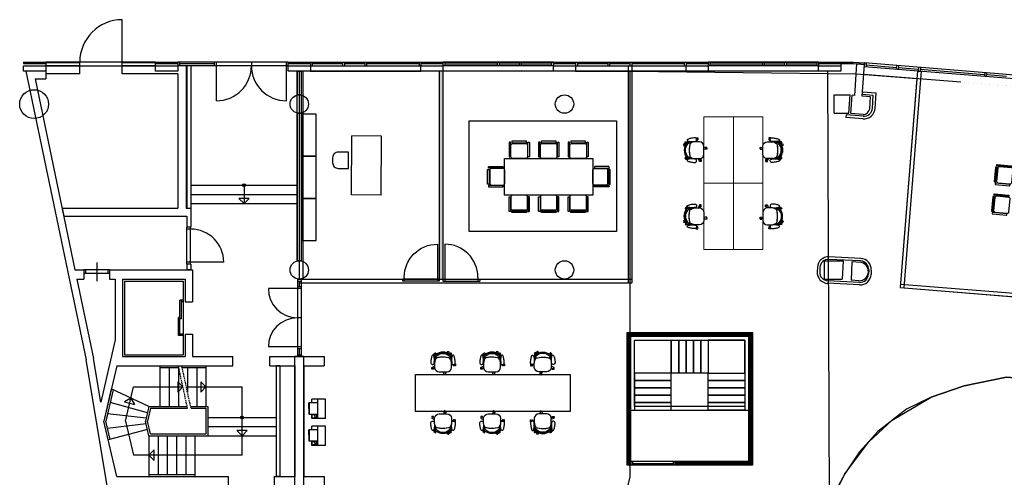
# Model space of a CAD drawing. Header units: millimetres. Extents: x -391 to 65307, y -49674 to 2290.
# Tile 19 of 21: x -391 to 26341, y -10125 to 2290. Entities that reach past the tile are written whole.
import ezdxf

# ---------------------------------------------------------------- set-up
doc = ezdxf.new("R2010")
doc.units = ezdxf.units.MM
doc.header["$LTSCALE"] = 200
doc.header["$MEASUREMENT"] = 0
doc.linetypes.add('VECTORWORKS_DASH_13', pattern=[0.308896, 0.205801, -0.103094])
doc.layers.get('0').update_dxf_attribs({"color": 8, "linetype": 'CONTINUOUS'})
for name, color, linetype in [('A--L82_LOS_GEBR_INVENT', 8, 'CONTINUOUS'), ('AHREND', 8, 'CONTINUOUS'), ('buitenwanden', 8, 'CONTINUOUS'), ('furniture', 8, 'CONTINUOUS'), ('IMPORT_KELDER', 8, 'CONTINUOUS'), ('IMPORTED_1_STE', 8, 'CONTINUOUS'), ('IMPORTED_BG', 8, 'CONTINUOUS'), ('Kader', 8, 'CONTINUOUS'), ('kolommen', 8, 'CONTINUOUS'), ('orlando', 8, 'CONTINUOUS'), ('trap', 8, 'CONTINUOUS'), ('wandenorlando', 8, 'CONTINUOUS')]:
    doc.layers.add(name, color=color, linetype=linetype)

# ---------------------------------------------------------------- blocks, each defined once
blk = doc.blocks.new('A$C4A024AA7')
at = {"layer": 'furniture'}
for p, q in [((525, 0), (0, 0)), ((0, 0), (0, -375)), ((525, 0), (525, -375)), ((525, -212.5), (0, -212.5)), ((100, -212.5), (100, -450)), ((412.5, -212.5), (412.5, -450)), ((425, -225), (425, -250)), ((512.5, -225), (425, -225)), ((512.5, -237.5), (425, -237.5)), ((512.5, -250), (425, -250)), ((512.5, -225), (512.5, -250)), ((100, -375), (0, -375)), ((412.5, -437.5), (100, -437.5)), ((412.5, -450), (100, -450)), ((525, -375), (412.5, -375)), ((512.5, -287.5), (425, -287.5)), ((425, -287.5), (425, -362.5)), ((512.5, -362.5), (425, -362.5)), ((512.5, -287.5), (512.5, -362.5))]:
    blk.add_line(p, q, dxfattribs=at)
blk = doc.blocks.new('A$C3B375A8E')
at = {"layer": 'IMPORTED_1_STE', "linetype": 'Continuous'}
for p, q in [((49.99, 1000), (49.99, 100)), ((0, 50), (1000, 50)), ((0, 50), (0, 0)), ((0, 0.01), (1000, 0.01)), ((49.99, 100), (49.99, 0)), ((950, 100), (950, 0)), ((1000, 50), (1000, 0))]:
    blk.add_line(p, q, dxfattribs=at)
blk.add_arc((49.99, 100), 900, 0, 90, dxfattribs=at)
blk = doc.blocks.new('A$C547B0E46')
at = {"layer": 'orlando', "linetype": 'Continuous', "lineweight": 0}
for points in [[(0, 0), (-800, 0), (-800, -1800), (0, -1800)], [(0, 0), (800, 0), (800, -1800), (0, -1800)]]:
    blk.add_lwpolyline(points, close=True, dxfattribs=at)
blk = doc.blocks.new('A$C43F57C76')
at = {"layer": 'AHREND', "color": 0, "linetype": 'Continuous'}
for points in [[(216, 290), (216, 303), (166, 303), (166, 288), (168, 288), (168, 266), (166, 266), (166, 251), (185, 251)], [(181, 274), (193, 198)], [(-76, 30), (-76, 43), (-26, 43)], [(-76, 3), (-76, -9), (-31, -9)], [(0, 27), (-57, 36)], [(-26, 31), (-26, 43)], [(233, 198), (232, 208)], [(264, 204), (264, 196)], [(330, 200), (330, 196)], [(370, 147), (370, 168), (349, 168), (349, 186), (370, 196)], [(521, 128), (492, 113)], [(497, 115), (497, 120), (495, 120), (495, 135), (545, 135), (545, 123)], [(539, 92), (503, 73)], [(545, 97), (545, 83), (521, 83)], [(-63, -4), (0, -14)], [(111, -262), (90, -304)], [(124, -323), (155, -263)], [(264, -261), (264, -270)], [(330, -261), (330, -266)], [(370, -213), (370, -233), (349, -233), (349, -252), (370, -261)], [(439, -267), (437, -267), (437, -282), (487, -282), (487, -268)], [(439, -259), (439, -267)], [(458, -269), (447, -259)], [(97, -288), (72, -288), (72, -303), (74, -303), (74, -325), (72, -325)], [(72, -325), (72, -340), (122, -340), (122, -326)]]:
    blk.add_lwpolyline(points, dxfattribs=at)
for points in [[(217, 290, 0.775278), (181, 274)], [(200, 258, -0.414572), (248, 300, -0.043091), (363, 287, -0.072923), (441, 261), (442, 260, -0.276476), (454, 240, -0.379387), (437, 216, -0.063182), (330, 200, -0.044762), (221, 210, -0.345868), (200, 235, -0.061855), (200, 258)], [(-57, 36, 1.043438), (-63, -4)], [(378, 140, -0.117595), (379, -205, -0.185034), (240, -263), (120, -263), (111, -262, -0.377232), (0, -138), (0, 79, -0.384639), (116, 197), (122, 197), (233, 198), (235, 198, -0.116107), (330, 174, -0.05651), (370, 147, -0.012874), (378, 140)], [(458, 168), (513, 168), (513, 183, 0.237391), (505, 192), (370, 194), (370, 196), (330, 196), (330, 174)], [(452, -243, 0.357822), (451, 177), (450, 177), (385, 177, 0.419316), (373, 160, -0.133147), (373, -229, 0.380729), (382, -243), (452, -243)], [(373, -234), (397, -234, 0.087671), (437, -202, 0.381341), (436, 136, 0.058054), (397, 168), (373, 168)], [(443, 177), (443, 181, -0.393455), (451, 187), (466, 188, -0.293235), (473, 181), (473, 168)], [(459, 167), (459, 167), (477, 167, -0.279662), (477, -233), (459, -233)], [(539, 92, 0.990815), (521, 128)], [(221, -276, -0.017734), (264, -270, -0.027035), (330, -266, -0.063182), (437, -282, -0.379387), (454, -306, -0.276476), (442, -326), (441, -327, -0.072923), (363, -353, -0.041535), (252, -366, -0.001397), (249, -366, -0.414572), (200, -324, -0.061855), (200, -301, -0.345868), (221, -276)], [(330, -240), (330, -261), (370, -261), (370, -260), (505, -258, 0.237391), (513, -249), (513, -233), (459, -234)], [(443, -243), (443, -246, 0.393455), (451, -253), (466, -253, 0.293235), (473, -246), (473, -234)], [(458, -269, 0.592068), (492, -258)], [(90, -304, 0.997124), (124, -323)]]:
    blk.add_lwpolyline(points, format="xyb", dxfattribs=at)
blk = doc.blocks.new('A$C5B9171E2')
at = {"layer": 'orlando'}
for p, rotation in [((-930, 800), 89.99999999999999), ((930, -800), 270)]:
    blk.add_blockref('A$C43F57C76', p, dxfattribs=dict(at, rotation=rotation))
at = {"layer": 'orlando', "xscale": -1}
for p, rotation in [((930, 800), 270), ((-930, -800), 90)]:
    blk.add_blockref('A$C43F57C76', p, dxfattribs=dict(at, rotation=rotation))
blk = doc.blocks.new('A$C03EE2489')
at = {"layer": 'furniture', "color": 8, "xscale": -1, "rotation": 90}
for p in [(0, 1349), (1800, 1349)]:
    blk.add_blockref('A$C547B0E46', p, dxfattribs=at)
at = {"layer": 'orlando'}
blk.add_blockref('A$C5B9171E2', (1800, 1349), dxfattribs=at)
blk = doc.blocks.new('A$C35C41DE1')
for points in [[(-225, -360), (-225, -40, -0.414214), (-185, 0), (185, 0, -0.414214), (225, -40), (225, -360, -0.414214), (185, -400), (-185, -400, -0.414214)], [(-235, -50), (-235, -430, -0.414214), (-245, -440), (-265, -440, -0.414214), (-275, -430), (-275, -50, -0.414214), (-265, -40), (-245, -40, -0.414214)], [(235, -50), (235, -430, 0.414214), (245, -440), (265, -440, 0.414214), (275, -430), (275, -50, 0.414214), (265, -40), (245, -40, 0.414214)], [(-200, -430), (-200, -460, 0.414214), (-190, -470), (190, -470, 0.414214), (200, -460), (200, -430, 0.414214), (190, -420), (-190, -420, 0.414214)]]:
    blk.add_lwpolyline(points, format="xyb", close=True)

msp = doc.modelspace()

# ---------------------------------------------------------------- hatches: boundary and pattern name
at = {"layer": 'trap'}
h = msp.add_hatch(dxfattribs=at)
h.set_pattern_fill('LINE', color=256, scale=200, angle=45, style=0)
h.set_pattern_definition([(45, (49516.107, -12920.11), (-17.67767, 17.67767), [])])
h.paths.add_polyline_path([(19500, -6200), (19300, -6200), (19300, -6300), (19400, -6300), (19400, -9700), (17400, -9700), (17400, -9800), (19500, -9800)])
h.paths.add_polyline_path([(16200, -6300), (16300, -6300), (16300, -6200), (16100, -6200), (16100, -9800), (16200, -9800), (16200, -9700)])
h.paths.add_polyline_path([(17300, -6200), (16300, -6200), (16300, -6300), (17300, -6300)])
h.paths.add_polyline_path([(19300, -6200), (17300, -6200), (17300, -6300), (19300, -6300)])
at = {"layer": 'wandenorlando'}
msp.add_hatch(color=256, dxfattribs=at).paths.add_polyline_path([(11100, 890), (11000, 890), (11000, -4750), (11100, -4750)])

# ---------------------------------------------------------------- linework, layer by layer
for p, q in [((8621, -2464), (8630, -864)), ((9430, -868), (8630, -864)), ((9421, -2468), (9430, -868)), ((9421, -2468), (8621, -2464))]:
    msp.add_line(p, q)
msp.add_lwpolyline([(8537, -1305), (8257, -1304, 0.414214), (8106, -1453), (8105, -1593, 0.414214), (8254, -1744), (8534, -1745)], format="xyb", close=True)
msp.add_circle((0, 0), 391)
at = {"layer": 'buitenwanden'}
for points in [[(6900, 1140), (21900, 1140), (21900, 890), (6900, 890)], [(7145, 890), (7255, 890), (7255, -4256), (7145, -4256)], [(7325, -6850), (7070, -6850), (7070, -12750), (7325, -12750)]]:
    msp.add_lwpolyline(points, close=True, dxfattribs=at)
at = {"layer": 'buitenwanden', "const_width": 1, "flags": 128}
msp.add_lwpolyline([(22519, 807), (22544, 1116), (60273, -1912), (60248, -2221), (22519, 807)], dxfattribs=at)
at = {"layer": 'furniture'}
for points in [[(7661, -274), (7261, -274), (7261, -1416), (7661, -1416)], [(11808, -455), (15808, -455), (15808, -3455), (11808, -3455)], [(7661, -1416), (7261, -1416), (7261, -2558), (7661, -2558)], [(12771, -1472), (15171, -1472), (15171, -2472), (12771, -2472)], [(7661, -2558), (7261, -2558), (7261, -3700), (7661, -3700)], [(10356, -7340), (14556, -7340), (14556, -8340), (10356, -8340)]]:
    msp.add_lwpolyline(points, close=True, dxfattribs=at)
at = {"layer": 'IMPORT_KELDER', "linetype": 'Continuous'}
for p, q in [((4250, -3340), (4150, -3340)), ((4150, -4340), (4150, -3340)), ((4250, -3390), (4150, -3390)), ((4250, -4340), (4250, -3340)), ((4250, -4290), (4150, -4290)), ((4250, -4340), (4150, -4340)), ((5150, -4290), (4250, -4290))]:
    msp.add_line(p, q, dxfattribs=at)
msp.add_arc((4250, -4290), 900, 0, 90, dxfattribs=at)
at = {"layer": 'IMPORTED_BG', "linetype": 'Continuous'}
for p, q in [((2390, 1040), (2390, 2290)), ((-285, 1140), (315, 1140)), ((-285, 1140), (-285, 1100)), ((-285, 1100), (315, 1100)), ((3300, 1140), (315, 1140)), ((315, 1140), (315, 1040)), ((315, 1140), (315, 1100)), ((1240, 1120), (315, 1120)), ((1240, 1040), (1240, 1140)), ((3300, 1120), (2390, 1120)), ((3300, 1040), (3300, 1140)), ((3300, 1140), (3900, 1140)), ((3300, 1140), (3300, 1100)), ((3300, 1100), (3900, 1100)), ((6900, 1140), (3900, 1140)), ((3900, 1140), (3900, 1040)), ((3900, 1140), (3900, 1100)), ((3950, 1140), (3950, 1040)), ((4900, 1090), (3950, 1090)), ((4900, 1040), (4900, 1140)), ((4950, 90), (4950, 1140)), ((5900, 1140), (5900, 1040)), ((6850, 90), (6850, 1140)), ((6900, 1040), (6900, 1140)), ((6900, 1140), (7500, 1140)), ((6900, 1140), (6900, 1100)), ((6900, 1100), (7500, 1100)), ((7500, 1140), (7500, 1040)), ((7500, 1140), (10500, 1140)), ((7500, 1140), (7500, 1100)), ((7550, 1140), (7550, 1040)), ((8375, 1090), (7550, 1090)), ((8375, 1140), (8375, 1040)), ((8425, 1140), (8425, 1040)), ((8975, 1090), (8425, 1090)), ((8975, 1140), (8975, 1040)), ((9025, 1140), (9025, 1040)), ((10450, 1090), (9025, 1090)), ((10450, 1140), (10450, 1040)), ((10500, 1140), (10500, 1040)), ((10500, 1140), (11100, 1140)), ((10500, 1140), (10500, 1100)), ((10500, 1100), (11100, 1100)), ((11100, 1140), (11100, 1040)), ((14100, 1140), (11100, 1140)), ((11100, 1140), (11100, 1100)), ((11150, 1140), (11150, 1040)), ((11150, 1090), (12575, 1090)), ((12575, 1140), (12575, 1040)), ((12625, 1140), (12625, 1040)), ((12625, 1090), (13175, 1090)), ((13175, 1140), (13175, 1040)), ((13225, 1140), (13225, 1040)), ((13225, 1090), (14050, 1090)), ((14050, 1140), (14050, 1040)), ((14100, 1140), (14100, 1040)), ((14100, 1140), (14700, 1140)), ((14100, 1140), (14100, 1100)), ((14100, 1100), (14700, 1100)), ((14700, 1140), (14700, 1040)), ((14700, 1140), (17700, 1140)), ((14700, 1140), (14700, 1100)), ((14750, 1140), (14750, 1040)), ((15575, 1090), (14750, 1090)), ((15575, 1140), (15575, 1040)), ((15625, 1140), (15625, 1040)), ((16175, 1090), (15625, 1090)), ((16175, 1140), (16175, 1040)), ((16225, 1140), (16225, 1040)), ((17650, 1090), (16225, 1090)), ((17650, 1140), (17650, 1040)), ((17700, 1140), (17700, 1040)), ((17700, 1140), (18300, 1140)), ((17700, 1140), (17700, 1100)), ((17700, 1100), (18300, 1100)), ((18300, 1140), (18300, 1040)), ((21300, 1140), (18300, 1140)), ((18300, 1140), (18300, 1100)), ((18350, 1140), (18350, 1040)), ((18350, 1090), (19775, 1090)), ((19775, 1140), (19775, 1040)), ((19825, 1140), (19825, 1040)), ((19825, 1090), (20375, 1090)), ((20375, 1140), (20375, 1040)), ((20425, 1140), (20425, 1040)), ((20425, 1090), (21250, 1090)), ((21250, 1140), (21250, 1040)), ((21300, 1140), (21300, 1040)), ((21300, 1140), (21300, 1100)), ((21300, 1140), (22239, 1140)), ((21300, 1100), (22238, 1100)), ((22238, 1100), (22541, 1076)), ((22239, 1140), (22544, 1116)), ((22283, 235), (22341, 1089)), ((22541, 1076), (22341, 1089)), ((22482, 219), (22541, 1076)), ((22544, 1116), (22536, 1016)), ((22544, 1116), (22541, 1076)), ((27329, 732), (22544, 1116)), ((22594, 1112), (22586, 1012)), ((-285, 1040), (315, 1040)), ((-285, 890), (-285, 1040)), ((315, 890), (-285, 890)), ((-220, 890), (1413, -6937)), ((315, 1040), (3300, 1040)), ((315, 1040), (315, 890)), ((1240, 1040), (315, 1040)), ((315, 1040), (315, 820)), ((315, 890), (315, 690)), ((1240, 820), (315, 820)), ((1240, 820), (1240, 1040)), ((3300, 1040), (2390, 1040)), ((2390, 820), (2390, 1040)), ((3905, 820), (2390, 820)), ((3300, 1040), (3900, 1040)), ((3300, 890), (3300, 1040)), ((3300, 890), (3300, 1040)), ((3900, 890), (3300, 890)), ((3905, 890), (3300, 890)), ((6900, 1040), (3900, 1040)), ((3900, 1040), (3900, 890)), ((3905, 1040), (3905, 890)), ((4125, 1040), (3905, 1040)), ((3905, 820), (3905, -2820)), ((4125, 1040), (4125, -2820)), ((4145, 1040), (4145, -2820)), ((4255, 1040), (4145, 1040)), ((4255, 1040), (4255, -3340)), ((6900, 1040), (7500, 1040)), ((6900, 890), (6900, 1040)), ((7500, 890), (6900, 890)), ((7255, 890), (7145, 890)), ((7145, 890), (7145, 244)), ((7255, 890), (7255, 244)), ((7500, 1040), (10500, 1040)), ((7500, 1040), (7500, 890)), ((7500, 890), (10500, 890)), ((10500, 1040), (11100, 1040)), ((10500, 890), (10500, 1040)), ((11100, 890), (10500, 890)), ((14100, 1040), (11100, 1040)), ((11100, 1040), (11100, 890)), ((14100, 890), (11100, 890)), ((14100, 1040), (14700, 1040)), ((14100, 890), (14100, 1040)), ((14700, 890), (14100, 890)), ((14700, 1040), (17700, 1040)), ((14700, 1040), (14700, 890)), ((14700, 890), (17700, 890)), ((17700, 1040), (18300, 1040)), ((17700, 890), (17700, 1040)), ((18300, 890), (17700, 890)), ((21300, 1040), (18300, 1040)), ((18300, 1040), (18300, 890)), ((21300, 890), (18300, 890)), ((21300, 1040), (21900, 1040)), ((21300, 890), (21300, 1040)), ((21900, 890), (21300, 890)), ((21650, 890), (21550, 890)), ((21900, 1040), (21900, 890)), ((25161, 595), (22519, 807)), ((27321, 632), (22536, 1016)), ((22590, 1062), (23412, 996)), ((23416, 1046), (23408, 946)), ((23466, 1042), (23458, 942)), ((23462, 992), (24010, 948)), ((24014, 998), (24006, 898)), ((24064, 994), (24056, 894)), ((24060, 944), (25805, 804)), ((25809, 854), (25801, 754)), ((25858, 850), (25850, 750)), ((26, 690), (1109, -4500)), ((26, 690), (315, 690)), ((25854, 800), (26403, 756)), ((22490, 327), (22485, 258)), ((22859, 298), (22490, 327)), ((22830, -121), (22859, 298)), ((21721, 250), (22158, 250)), ((21721, -250), (21721, 250)), ((22123, -250), (22158, 250)), ((22174, -258), (22208, 241)), ((22283, 235), (22208, 241)), ((22712, 201), (22482, 219)), ((22784, 234), (22485, 258)), ((22689, -127), (22712, 201)), ((22760, -116), (22784, 234)), ((7145, -244), (7145, -4256)), ((7255, -244), (7255, -4256)), ((21721, -250), (22123, -250)), ((22506, -284), (22174, -258)), ((22045, -289), (22040, -359)), ((22510, -397), (22040, -359)), ((22515, -327), (22045, -289)), ((4255, -2200), (7145, -2200)), ((4255, -2200), (4255, -2700)), ((5700, -2200), (5700, -2700)), ((7145, -2200), (7145, -2700)), ((4255, -2450), (7145, -2450)), ((5842, -2558), (5558, -2558)), ((5700, -2700), (5558, -2558)), ((5700, -2700), (5842, -2558)), ((759, -2820), (3905, -2820)), ((759, -2820), (804, -3040)), ((4125, -2820), (4255, -2820)), ((4255, -2700), (7145, -2700)), ((804, -3040), (4145, -3040)), ((4145, -3040), (4145, -3340)), ((4255, -3340), (4145, -3340)), ((21450, -4250), (21965, -4250)), ((21450, -4250), (21450, -4750)), ((22440, -4256), (21576, -4213)), ((22444, -4186), (21580, -4143)), ((21965, -4250), (21940, -4750)), ((22204, -4275), (22179, -4774)), ((22429, -4293), (22204, -4275)), ((1109, -4500), (1350, -4500)), ((2050, -4500), (1350, -4500)), ((1350, -4500), (1350, -4600)), ((1350, -4500), (1350, -4750)), ((1400, -4500), (1400, -4600)), ((1700, -4300), (1700, -4800)), ((2000, -4500), (2000, -4600)), ((2050, -4500), (4300, -4500)), ((2050, -4500), (2050, -4600)), ((2050, -4500), (2050, -4750)), ((4145, -4340), (4145, -4500)), ((4255, -4340), (4145, -4340)), ((4255, -4500), (4145, -4500)), ((4255, -4340), (4255, -4500)), ((4300, -4500), (4300, -5360)), ((21265, -4428), (21259, -4548)), ((21335, -4431), (21329, -4551)), ((22659, -4498), (22653, -4617)), ((22728, -4501), (22722, -4621)), ((1161, -4750), (1610, -6900)), ((1161, -4750), (1350, -4750)), ((2050, -4600), (1350, -4600)), ((2050, -4750), (2200, -4750)), ((2200, -4750), (2200, -6394)), ((2400, -4750), (4100, -4750)), ((2400, -4750), (2400, -6850)), ((2450, -4800), (4050, -4800)), ((2450, -4800), (2450, -6800)), ((4050, -4800), (4050, -6800)), ((4100, -4750), (4100, -5360)), ((7150, -4745), (7150, -6850)), ((7150, -4750), (7250, -4750)), ((7150, -4800), (7250, -4800)), ((7200, -4800), (7200, -4957)), ((7250, -4745), (7250, -6850)), ((21450, -4750), (21940, -4750)), ((22411, -4836), (21547, -4792)), ((22389, -4791), (22179, -4774)), ((7250, -5007), (6360, -5007)), ((7250, -4957), (7150, -4957)), ((22408, -4906), (21544, -4862)), ((3960, -6280), (3960, -5320)), ((4050, -5320), (3960, -5320)), ((4000, -5830), (4000, -5320)), ((4050, -5360), (4050, -5320)), ((4050, -5360), (4000, -5360)), ((4100, -5360), (4300, -5360)), ((3920, -6280), (3920, -5790)), ((3960, -5790), (3920, -5790)), ((4000, -5830), (3960, -5830)), ((7250, -5797), (7150, -5797)), ((2200, -6394), (1809, -8086)), ((4050, -6280), (3920, -6280)), ((4050, -6240), (3960, -6240)), ((4050, -6280), (4050, -6240)), ((4100, -6240), (4100, -6850)), ((4100, -6240), (4300, -6240)), ((4300, -6240), (4300, -6850)), ((7250, -6587), (6360, -6587)), ((7250, -6637), (7150, -6637)), ((7200, -6637), (7200, -6800)), ((1987, -10350), (1413, -6937)), ((1809, -8086), (1610, -6900)), ((2400, -6850), (4100, -6850)), ((2450, -6800), (4050, -6800)), ((4300, -6850), (5400, -6850)), ((5400, -7100), (5400, -6850)), ((6400, -6850), (7875, -6850)), ((6400, -7100), (6400, -6850)), ((7150, -6800), (7250, -6800)), ((7150, -6850), (7250, -6850)), ((7875, -6850), (7875, -7100)), ((2242, -7100), (1896, -8600)), ((2242, -7100), (5400, -7100)), ((3417, -7100), (3417, -8200)), ((3417, -7100), (3917, -7100)), ((3417, -7150), (3928, -7150)), ((3667, -7150), (3667, -8200)), ((3917, -7150), (3917, -8200)), ((4010, -7100), (4667, -7100)), ((4021, -7150), (4667, -7150)), ((4167, -7150), (4167, -7821)), ((4417, -7150), (4417, -8200)), ((4667, -7100), (4667, -8200)), ((6400, -7100), (7075, -7100)), ((6575, -7100), (6575, -10100)), ((6675, -7100), (6575, -7100)), ((6675, -7100), (6675, -10100)), ((7075, -7100), (7075, -10100)), ((7325, -7100), (7325, -10100)), ((7325, -7100), (7875, -7100)), ((2097, -7729), (1896, -8600)), ((2143, -7750), (1947, -8600)), ((3117, -8200), (2097, -7729)), ((2486, -8600), (2700, -7675)), ((2700, -7675), (4042, -7675)), ((4042, -7675), (3900, -7533)), ((3900, -7533), (3900, -7817)), ((4042, -7675), (3900, -7817)), ((4135, -7675), (5646, -7675)), ((4525, -7533), (4525, -7817)), ((4667, -7675), (4525, -7533)), ((4667, -7675), (4525, -7817)), ((5646, -9525), (5646, -7675)), ((2630, -7975), (2456, -8075)), ((2630, -7975), (2730, -8149)), ((3077, -8375), (2063, -8100)), ((2456, -8075), (2730, -8149)), ((3117, -8200), (3025, -8600)), ((3157, -8250), (3076, -8600)), ((3117, -8200), (4156, -8200)), ((3157, -8250), (4167, -8250)), ((4249, -8200), (4717, -8200)), ((4260, -8250), (4667, -8250)), ((4667, -8250), (4667, -8950)), ((4717, -8200), (4717, -9000)), ((3042, -8525), (1993, -8400)), ((4717, -8500), (6575, -8500)), ((6575, -8500), (6575, -9000)), ((2014, -9113), (1896, -8600)), ((2242, -10100), (1896, -8600)), ((2063, -9100), (1947, -8600)), ((3042, -8675), (1993, -8800)), ((2486, -8600), (2700, -9525)), ((3117, -9000), (3025, -8600)), ((3157, -8950), (3076, -8600)), ((4717, -8750), (6575, -8750)), ((3077, -8825), (2014, -9113)), ((3117, -9000), (3117, -10100)), ((3117, -9000), (4717, -9000)), ((3157, -8950), (4667, -8950)), ((3367, -9000), (3367, -10050)), ((3617, -9000), (3617, -10050)), ((3867, -9000), (3867, -10050)), ((4117, -9000), (4117, -10050)), ((4367, -9000), (4367, -10100)), ((4717, -9000), (6575, -9000)), ((5646, -9000), (5504, -8858)), ((5788, -8858), (5504, -8858)), ((5646, -9000), (5788, -8858)), ((5646, -9525), (2700, -9525)), ((3117, -9525), (3259, -9383)), ((3117, -9525), (3259, -9667)), ((3259, -9667), (3259, -9383)), ((2242, -10100), (5270, -10100)), ((3117, -10050), (4367, -10050)), ((3117, -10100), (4367, -10100)), ((5270, -10100), (5270, -10350)), ((6520, -10100), (7075, -10100)), ((6520, -10100), (6520, -10350)), ((6675, -10100), (6575, -10100)), ((7325, -10100), (7875, -10100)), ((7875, -10100), (7875, -10350))]:
    msp.add_line(p, q, dxfattribs=at)
at = {"layer": 'IMPORTED_BG', "linetype": 'VECTORWORKS_DASH_13'}
for p, q in [((4167, -8250), (3917, -7100)), ((4260, -8250), (4010, -7100))]:
    msp.add_line(p, q, dxfattribs=at)
at = {"layer": 'IMPORTED_BG', "linetype": 'Continuous'}
for centre, radius in [((7200, 0), 250), ((14400, 0), 250), ((5700, -2200), 40), ((7200, -4500), 250), ((14400, -4500), 250), ((5646, -8500), 40)]:
    msp.add_circle(centre, radius, dxfattribs=at)
for centre, radius, start, end in [((2390, 1140), 1150, 90, 180), ((4950, 1040), 950, 270, 0), ((6850, 1040), 950, 180, 270), ((7200, 0), 250, 77.2907, 102.7093), ((7200, 0), 250, 257.2907, 282.7093), ((22531, -97), 300, 264.7409, 356.7537), ((22492, -82), 202, 274.1631, 347.3333), ((22531, -97), 230, 264.6468, 356.85), ((7200, -4500), 250, 77.2907, 102.7093), ((21565, -4443), 300, 87.1378, 177.1378), ((21565, -4443), 230, 87.1364, 177.1364), ((22429, -4486), 230, 357.1364, 87.1364), ((22429, -4486), 300, 357.1378, 87.1378), ((22401, -4541), 250, 267.1376, 87.1376), ((21559, -4563), 300, 177.1378, 267.1378), ((21559, -4563), 230, 177.1364, 267.1364), ((22423, -4606), 300, 267.1379, 357.1379), ((22423, -4606), 230, 267.1364, 357.1364), ((7150, -5007), 790, 180, 270), ((7150, -6587), 790, 90, 180)]:
    msp.add_arc(centre, radius, start, end, dxfattribs=at)
at = {"layer": 'kolommen'}
for p, q in [((7200, 895), (7200, -4745)), ((7300, 895), (7300, -4745))]:
    msp.add_line(p, q, dxfattribs=at)
for centre in [(7200, 0), (14400, 0), (7200, -4500), (14400, -4500)]:
    msp.add_circle(centre, 250, dxfattribs=at)
at = {"layer": 'orlando', "flags": 128}
for points in [[(13500, -22673), (13500, -12600), (14411, -12455), (14888, -12189), (15308, -11884), (15708, -11426), (15995, -10911), (16185, -10111), (16185, -9939), (16185, 890), (22323, 822), (23965, 691), (23510, -4980), (36169, -5996), (36623, -331), (43699, -921), (43654, -1486)], [(43255, -6460), (43236, -6689), (43169, -7527), (43063, -8848), (43063, -8848), (26403, -7411), (25253, -7645), (24356, -7950), (23688, -8274), (22906, -8884), (22410, -9437), (22010, -10028), (21724, -10562), (21514, -11038), (21266, -12106), (21209, -12811), (21184, -22680), (13500, -22673)], [(21184, -22680), (21184, -12870), (21266, -12106), (21514, -11038), (22010, -10028), (22658, -9161), (23297, -8579), (24356, -7950), (25253, -7645), (26403, -7411), (43063, -8848), (43063, -8848), (42718, -13149)]]:
    msp.add_lwpolyline(points, dxfattribs=at)
at = {"layer": 'trap'}
for p, q in [((21600, -11133), (21550, 890)), ((16200, -6300), (19400, -6300)), ((16200, -8300), (16200, -6300)), ((19400, -6300), (19400, -8500)), ((16200, -8300), (19400, -8300)), ((16200, -9700), (16200, -9800)), ((16250, -9700), (16250, -9800)), ((16250, -9750), (17350, -9750)), ((17350, -9700), (17350, -9800)), ((17400, -9700), (17400, -9800))]:
    msp.add_line(p, q, dxfattribs=at)
for points in [[(16100, -6200), (19500, -6200), (19500, -9800), (16100, -9800)], [(16200, -6300), (19400, -6300), (19400, -9700), (16200, -9700)], [(17300, -7300), (16300, -7300), (16300, -6400), (17300, -6400)], [(19300, -6400), (19300, -8200), (16300, -8200), (16300, -6400)], [(17500, -7300), (17300, -7300), (17300, -6400), (17500, -6400)], [(17700, -7300), (17500, -7300), (17500, -6400), (17700, -6400)], [(17900, -7300), (17700, -7300), (17700, -6400), (17900, -6400)], [(18100, -7300), (17900, -7300), (17900, -6400), (18100, -6400)], [(18300, -7300), (18100, -7300), (18100, -6400), (18300, -6400)], [(18300, -7300), (19300, -7300), (19300, -6400), (18300, -6400)], [(17300, -7300), (16300, -7300), (16300, -7500), (17300, -7500)], [(18300, -7300), (19300, -7300), (19300, -7500), (18300, -7500)], [(17300, -7500), (16300, -7500), (16300, -7700), (17300, -7700)], [(17300, -7700), (16300, -7700), (16300, -7900), (17300, -7900)], [(18300, -7500), (19300, -7500), (19300, -7700), (18300, -7700)], [(18300, -7700), (19300, -7700), (19300, -7900), (18300, -7900)], [(17300, -7900), (16300, -7900), (16300, -8100), (17300, -8100)], [(18300, -7900), (19300, -7900), (19300, -8100), (18300, -8100)], [(17300, -8100), (16300, -8100), (16300, -8300), (17300, -8300)], [(18300, -8100), (19300, -8100), (19300, -8300), (18300, -8300)]]:
    msp.add_lwpolyline(points, close=True, dxfattribs=at)
at = {"layer": 'wandenorlando'}
for p, q in [((11000, 890), (11000, -4800)), ((11100, 890), (11100, -4800)), ((16125, 1040), (16125, -4845)), ((16225, 1040), (16225, -4845)), ((23981, 900), (23510, -4980)), ((24081, 892), (23609, -4988)), ((24006, 898), (24056, 894)), ((7200, -4745), (16225, -4745)), ((7200, -4845), (16225, -4845)), ((23510, -4980), (36169, -5996)), ((23518, -4881), (36077, -5888))]:
    msp.add_line(p, q, dxfattribs=at)

# ---------------------------------------------------------------- block references
at = {"layer": 'A--L82_LOS_GEBR_INVENT'}
for p, rotation in [((13171, -1472), 179.9999999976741), ((13971, -1472), 179.9999999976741), ((14771, -1472), 179.9999999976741), ((15171, -1972), 90), ((26551, -1951), 264.5876891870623), ((26476, -2748), 264.5876891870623)]:
    msp.add_blockref('A$C35C41DE1', p, dxfattribs=dict(at, rotation=rotation))
at = {"layer": 'A--L82_LOS_GEBR_INVENT', "extrusion": (0, 0, -1), "zscale": -1, "rotation": 90}
msp.add_blockref('A$C35C41DE1', (-12776, -1972), dxfattribs=at)
at = {"layer": 'A--L82_LOS_GEBR_INVENT', "extrusion": (0, 0, -1), "zscale": -0.9999999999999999}
for p in [(-13171, -2472), (-13971, -2472), (-14771, -2472)]:
    msp.add_blockref('A$C35C41DE1', p, dxfattribs=at)
at = {"layer": 'furniture', "rotation": 90}
msp.add_blockref('A$C03EE2489', (20334, -3947), dxfattribs=at)
at = {"layer": 'Kader', "linetype": 'Continuous', "lineweight": 0, "rotation": 270.1167377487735}
for p in [(7913, -8004), (7913, -8734)]:
    msp.add_blockref('A$C4A024AA7', p, dxfattribs=at)
at = {"layer": 'orlando', "xscale": -1}
for p, rotation in [((11135, -7264), 270), ((12465, -7264), 270), ((13778, -8403), 90)]:
    msp.add_blockref('A$C43F57C76', p, dxfattribs=dict(at, rotation=rotation))
at = {"layer": 'orlando'}
for p, rotation in [((13778, -7264), 89.99999999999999), ((11135, -8403), 270), ((12465, -8403), 270)]:
    msp.add_blockref('A$C43F57C76', p, dxfattribs=dict(at, rotation=rotation))
at = {"layer": 'wandenorlando', "xscale": -1}
msp.add_blockref('A$C3B375A8E', (11000, -4800), dxfattribs=at)
at = {"layer": 'wandenorlando'}
msp.add_blockref('A$C3B375A8E', (11100, -4800), dxfattribs=at)

doc.saveas('drawing.dxf')
